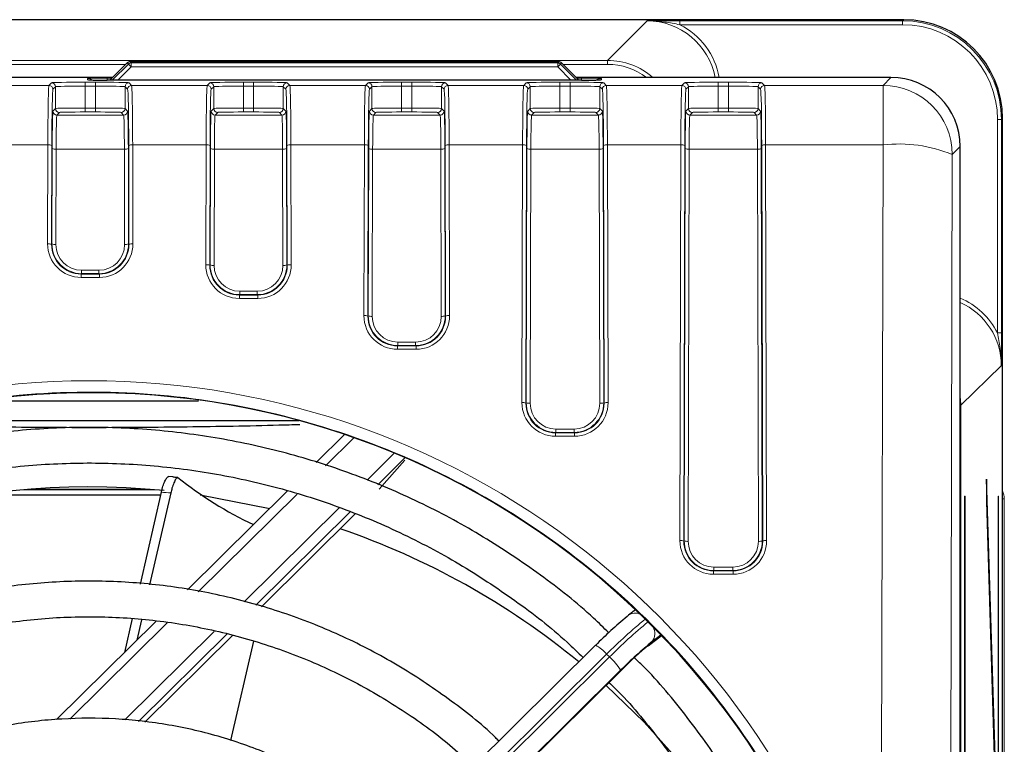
# Model space of a CAD drawing. Header units: millimetres. Extents: x 5 to 418, y 2 to 292.
# Tile 33 of 47: x 108 to 124, y 235 to 247. Entities that reach past the tile are written whole.
import ezdxf

# ---------------------------------------------------------------- set-up
doc = ezdxf.new("R2010")
doc.units = ezdxf.units.MM

msp = doc.modelspace()

# ---------------------------------------------------------------- linework, layer by layer
at = {"color": 7, "linetype": 'Continuous', "lineweight": 25}
for p, q in [((122.5277, 247.3177), (43.6809, 247.3177)), ((109.4439, 246.5899), (109.1527, 246.2989)), ((109.4439, 246.5899), (109.4439, 246.5899)), ((116.7164, 246.6072), (109.491, 246.6094)), ((117.0523, 246.2989), (116.7635, 246.5877)), ((116.7635, 246.5877), (116.7635, 246.5877)), ((109.199, 246.3452), (91.5876, 246.3452)), ((108.7993, 246.3028), (108.7966, 246.303)), ((117.1009, 246.2989), (109.1077, 246.2989)), ((122.314, 246.3452), (117.0061, 246.3452)), ((124.1941, 90.1383), (124.1941, 245.6513)), ((123.4805, 113.7644), (123.4805, 245.1787)), ((110.6459, 240.8904), (107.1427, 240.8904)), ((105.3058, 240.5603), (112.3361, 240.5603)), ((113.1045, 240.3259), (112.6267, 239.8527)), ((114.124, 239.9339), (113.6658, 239.4801)), ((113.6902, 239.4046), (114.1221, 239.8907)), ((110.2106, 239.6128), (110.1332, 239.6181)), ((123.9248, 239.5735), (123.921, 239.1982)), ((124.1001, 233.926), (123.9248, 239.5735)), ((106.9359, 239.3063), (110.0072, 239.3063)), ((109.8286, 239.4006), (107.78, 239.4006)), ((110.0175, 239.3513), (109.6613, 237.8055)), ((110.1776, 239.3401), (109.821, 237.793)), ((112.1428, 239.3736), (110.4604, 237.7076)), ((110.6726, 239.3063), (111.8472, 239.0808)), ((123.5554, 239.2856), (123.5633, 239.2856)), ((123.5554, 239.2856), (123.5554, 114.4189)), ((123.5633, 114.4189), (123.5633, 239.2856)), ((124.1198, 239.2856), (124.1277, 239.2856)), ((124.1198, 239.2856), (124.1198, 93.6522)), ((124.1277, 93.6522), (124.1277, 239.2856)), ((123.921, 239.1982), (124.0962, 233.5507)), ((113.2022, 239.021), (111.6132, 237.4475)), ((111.7039, 237.4214), (113.2846, 238.9866)), ((117.8902, 237.2786), (117.8674, 237.2565)), ((118.0086, 237.3726), (117.8902, 237.2786)), ((109.9237, 237.176), (108.2511, 235.5197)), ((109.527, 237.2231), (109.3956, 236.6531)), ((109.6853, 237.2043), (109.6064, 236.8618)), ((111.1211, 236.9602), (109.6335, 235.4871)), ((109.7386, 235.4751), (111.2165, 236.9387)), ((118.2217, 236.7636), (118.4446, 236.9405)), ((117.335, 236.7745), (110.3855, 229.8927)), ((111.5723, 236.8402), (111.1865, 235.1663)), ((118.2445, 236.7858), (118.2217, 236.7636)), ((110.808, 229.4578), (117.7769, 236.359)), ((117.7778, 236.3617), (117.7769, 236.359))]:
    msp.add_line(p, q, dxfattribs=at)
at = {"color": 7, "linetype": 'Continuous', "lineweight": 18}
for p, q in [((117.5365, 246.6306), (118.2033, 247.2974)), ((118.7565, 247.2997), (122.5092, 247.2997)), ((118.7565, 247.2997), (118.7565, 247.233)), ((122.5092, 247.233), (118.7565, 247.233)), ((122.5092, 247.2997), (122.5277, 247.3177)), ((122.5092, 247.233), (122.5092, 247.2997)), ((91.5876, 246.6306), (117.5365, 246.6306)), ((109.4179, 246.5639), (91.5876, 246.5639)), ((109.4439, 246.5899), (109.1527, 246.2989)), ((109.1922, 246.2989), (109.4636, 246.5702)), ((109.4636, 246.5702), (109.4439, 246.5899)), ((109.4636, 246.5702), (109.5107, 246.5231)), ((109.491, 246.6094), (109.5107, 246.5897)), ((109.5107, 246.5897), (116.6978, 246.5886)), ((109.5107, 246.5897), (109.5107, 246.5231)), ((116.6978, 246.5886), (116.6977, 246.522)), ((116.7449, 246.5691), (116.6977, 246.522)), ((116.6978, 246.5886), (116.7164, 246.6072)), ((116.7635, 246.5877), (116.7449, 246.5691)), ((116.7449, 246.5691), (117.0151, 246.2989)), ((117.0523, 246.2989), (116.7635, 246.5877)), ((117.5365, 246.5639), (116.7873, 246.5639)), ((117.5365, 246.6306), (117.5365, 246.5639)), ((109.5107, 246.5231), (109.2865, 246.2989)), ((116.6977, 246.522), (109.5107, 246.5231)), ((116.9209, 246.2989), (116.6977, 246.522)), ((108.1251, 246.2106), (108.1681, 246.2545)), ((108.7347, 246.2645), (108.9072, 246.2645)), ((108.7347, 246.2645), (108.7347, 246.1978)), ((108.7743, 246.3048), (108.7739, 246.3273)), ((108.8024, 246.3025), (108.7743, 246.3048)), ((108.9072, 246.2645), (108.9072, 246.1978)), ((109.1071, 246.3332), (109.187, 246.3332)), ((109.1071, 246.3332), (109.1071, 246.2989)), ((109.4738, 246.2545), (109.5169, 246.2106)), ((110.7917, 246.2106), (110.8348, 246.2545)), ((111.4014, 246.2645), (111.5739, 246.2645)), ((111.4014, 246.2645), (111.4014, 246.1978)), ((111.5739, 246.2645), (111.5739, 246.1978)), ((112.1404, 246.2545), (112.1835, 246.2106)), ((113.4584, 246.2106), (113.5015, 246.2545)), ((114.0681, 246.2645), (114.2405, 246.2645)), ((114.0681, 246.2645), (114.0681, 246.1978)), ((114.2405, 246.2645), (114.2405, 246.1978)), ((114.8071, 246.2545), (114.8502, 246.2106)), ((116.1251, 246.2106), (116.1681, 246.2545)), ((116.7347, 246.2645), (116.9072, 246.2645)), ((116.7347, 246.2645), (116.7347, 246.1978)), ((116.9072, 246.2645), (116.9072, 246.1978)), ((117.018, 246.3332), (117.1015, 246.3332)), ((117.1015, 246.3332), (117.1015, 246.2989)), ((117.4343, 246.3048), (117.4062, 246.3025)), ((117.4347, 246.3273), (117.4343, 246.3048)), ((117.4738, 246.2545), (117.5169, 246.2106)), ((118.7917, 246.2106), (118.8348, 246.2545)), ((119.4014, 246.2645), (119.5739, 246.2645)), ((119.4014, 246.2645), (119.4014, 246.1978)), ((119.5739, 246.2645), (119.5739, 246.1978)), ((120.1404, 246.2545), (120.1835, 246.2106)), ((122.1799, 246.2106), (122.314, 246.3452)), ((106.8502, 246.2106), (108.1251, 246.2106)), ((108.2348, 246.1879), (108.1917, 246.1439)), ((108.2348, 245.8212), (108.2348, 246.1879)), ((108.7347, 246.1978), (108.7347, 245.8288)), ((108.9072, 246.1978), (108.7347, 246.1978)), ((108.9072, 245.8288), (108.9072, 246.1978)), ((109.4502, 246.1439), (109.4071, 246.1879)), ((109.4071, 246.1879), (109.4071, 245.8212)), ((109.5169, 246.2106), (110.7917, 246.2106)), ((110.9015, 246.1879), (110.8584, 246.1439)), ((110.9015, 245.8212), (110.9015, 246.1879)), ((111.4014, 246.1978), (111.4014, 245.8288)), ((111.5739, 246.1978), (111.4014, 246.1978)), ((111.5739, 245.8288), (111.5739, 246.1978)), ((112.1169, 246.1439), (112.0738, 246.1879)), ((112.0738, 246.1879), (112.0738, 245.8212)), ((112.1835, 246.2106), (113.4584, 246.2106)), ((113.5681, 246.1879), (113.525, 246.1439)), ((113.5681, 245.8212), (113.5681, 246.1879)), ((114.0681, 246.1978), (114.0681, 245.8288)), ((114.2405, 246.1978), (114.0681, 246.1978)), ((114.2405, 245.8288), (114.2405, 246.1978)), ((114.7835, 246.1439), (114.7404, 246.1879)), ((114.7404, 246.1879), (114.7404, 245.8212)), ((114.8502, 246.2106), (116.1251, 246.2106)), ((116.2348, 246.1879), (116.1917, 246.1439)), ((116.2348, 245.8212), (116.2348, 246.1879)), ((116.7347, 246.1978), (116.7347, 245.8288)), ((116.9072, 246.1978), (116.7347, 246.1978)), ((116.9072, 245.8288), (116.9072, 246.1978)), ((117.4502, 246.1439), (117.4071, 246.1879)), ((117.4071, 246.1879), (117.4071, 245.8212)), ((117.5169, 246.2106), (118.7917, 246.2106)), ((118.9015, 246.1879), (118.8584, 246.1439)), ((118.9015, 245.8212), (118.9015, 246.1879)), ((119.4014, 246.1978), (119.4014, 245.8288)), ((119.5739, 246.1978), (119.4014, 246.1978)), ((119.5739, 245.8288), (119.5739, 246.1978)), ((120.1169, 246.1439), (120.0738, 246.1879)), ((120.0738, 246.1879), (120.0738, 245.8212)), ((120.1835, 246.2106), (122.1799, 246.2106)), ((122.1799, 246.2106), (122.1799, 245.2065)), ((108.1919, 245.7775), (108.2348, 245.8212)), ((108.3015, 245.7546), (108.2585, 245.7108)), ((108.7347, 245.8288), (108.7347, 245.7622)), ((108.7347, 245.8288), (108.9072, 245.8288)), ((108.9072, 245.7622), (108.7347, 245.7622)), ((108.9072, 245.8288), (108.9072, 245.7622)), ((109.3834, 245.7108), (109.3405, 245.7546)), ((109.4071, 245.8212), (109.4501, 245.7775)), ((110.8585, 245.7775), (110.9015, 245.8212)), ((110.9681, 245.7546), (110.9252, 245.7108)), ((111.4014, 245.8288), (111.4014, 245.7622)), ((111.4014, 245.8288), (111.5739, 245.8288)), ((111.5739, 245.7622), (111.4014, 245.7622)), ((111.5739, 245.8288), (111.5739, 245.7622)), ((112.0501, 245.7108), (112.0071, 245.7546)), ((112.0738, 245.8212), (112.1167, 245.7775)), ((113.5252, 245.7775), (113.5681, 245.8212)), ((113.6348, 245.7546), (113.5919, 245.7108)), ((114.0681, 245.8288), (114.0681, 245.7622)), ((114.0681, 245.8288), (114.2405, 245.8288)), ((114.2405, 245.7622), (114.0681, 245.7622)), ((114.2405, 245.8288), (114.2405, 245.7622)), ((114.7167, 245.7108), (114.6738, 245.7546)), ((114.7404, 245.8212), (114.7834, 245.7775)), ((116.1919, 245.7775), (116.2348, 245.8212)), ((116.3015, 245.7546), (116.2585, 245.7108)), ((116.7347, 245.8288), (116.7347, 245.7622)), ((116.7347, 245.8288), (116.9072, 245.8288)), ((116.9072, 245.7622), (116.7347, 245.7622)), ((116.9072, 245.8288), (116.9072, 245.7622)), ((117.3834, 245.7108), (117.3405, 245.7546)), ((117.4071, 245.8212), (117.4501, 245.7775)), ((118.8585, 245.7775), (118.9015, 245.8212)), ((118.9681, 245.7546), (118.9252, 245.7108)), ((119.4014, 245.8288), (119.4014, 245.7622)), ((119.4014, 245.8288), (119.5739, 245.8288)), ((119.5739, 245.7622), (119.4014, 245.7622)), ((119.5739, 245.8288), (119.5739, 245.7622)), ((120.0501, 245.7108), (120.0071, 245.7546)), ((120.0738, 245.8212), (120.1167, 245.7775)), ((108.2585, 245.7108), (109.3834, 245.7108)), ((110.9252, 245.7108), (112.0501, 245.7108)), ((113.5919, 245.7108), (114.7167, 245.7108)), ((116.2585, 245.7108), (117.3834, 245.7108)), ((118.9252, 245.7108), (120.0501, 245.7108)), ((124.1089, 242.0377), (124.1089, 245.6333)), ((124.1089, 245.6333), (124.1756, 245.6333)), ((124.1941, 245.6513), (124.1756, 245.6333)), ((124.1756, 245.6333), (124.1756, 242.0377)), ((108.1064, 245.2065), (106.8689, 245.2065)), ((108.1023, 243.5405), (108.1064, 245.2065)), ((108.173, 245.1972), (108.169, 243.5312)), ((108.1755, 243.5377), (108.1794, 245.1463)), ((108.2461, 245.137), (108.2421, 243.5285)), ((109.3958, 245.137), (108.2461, 245.137)), ((109.3998, 243.5285), (109.3958, 245.137)), ((109.4625, 245.1463), (109.4664, 243.5377)), ((109.473, 243.5312), (109.4689, 245.1972)), ((109.5355, 245.2065), (109.5396, 243.5405)), ((110.773, 245.2065), (109.5355, 245.2065)), ((110.7681, 243.1874), (110.773, 245.2065)), ((110.8397, 245.1972), (110.8348, 243.1782)), ((110.8413, 243.1847), (110.8461, 245.1463)), ((110.9127, 245.137), (110.9079, 243.1754)), ((112.0625, 245.137), (110.9127, 245.137)), ((112.0673, 243.1754), (112.0625, 245.137)), ((112.1292, 245.1463), (112.134, 243.1847)), ((112.1405, 243.1782), (112.1355, 245.1972)), ((112.2022, 245.2065), (112.2072, 243.1874)), ((113.4397, 245.2065), (112.2022, 245.2065)), ((113.4327, 242.3294), (113.4397, 245.2065)), ((113.5064, 245.1972), (113.4993, 242.3201)), ((113.5058, 242.3266), (113.5128, 245.1463)), ((113.5794, 245.137), (113.5725, 242.3173)), ((114.7292, 245.137), (113.5794, 245.137)), ((114.7361, 242.3173), (114.7292, 245.137)), ((114.7958, 245.1463), (114.8027, 242.3266)), ((114.8093, 242.3201), (114.8022, 245.1972)), ((114.8689, 245.2065), (114.8759, 242.3294)), ((116.1064, 245.2065), (114.8689, 245.2065)), ((116.0957, 240.8642), (116.1064, 245.2065)), ((116.173, 245.1972), (116.1624, 240.8549)), ((116.1689, 240.8615), (116.1794, 245.1463)), ((116.2461, 245.137), (116.2356, 240.8522)), ((117.3958, 245.137), (116.2461, 245.137)), ((117.4064, 240.8522), (117.3958, 245.137)), ((117.4625, 245.1463), (117.473, 240.8615)), ((117.4795, 240.8549), (117.4689, 245.1972)), ((117.5355, 245.2065), (117.5462, 240.8642)), ((118.773, 245.2065), (117.5355, 245.2065)), ((118.7567, 238.5374), (118.773, 245.2065)), ((118.8397, 245.1972), (118.8233, 238.5281)), ((118.8299, 238.5346), (118.8461, 245.1463)), ((118.9127, 245.137), (118.8965, 238.5253)), ((120.0625, 245.137), (118.9127, 245.137)), ((120.0787, 238.5253), (120.0625, 245.137)), ((120.1292, 245.1463), (120.1454, 238.5346)), ((120.1519, 238.5281), (120.1355, 245.1972)), ((120.2022, 245.2065), (120.2186, 238.5374)), ((122.1799, 245.2065), (120.2022, 245.2065)), ((122.1423, 230.1388), (122.1799, 245.2065)), ((123.4805, 245.1787), (123.3464, 245.0441)), ((123.3464, 245.0441), (123.3088, 229.9764)), ((108.169, 243.5312), (108.1755, 243.5377)), ((109.4664, 243.5377), (109.473, 243.5312)), ((108.6743, 243.0941), (108.6743, 243.0368)), ((108.6743, 243.0941), (108.9676, 243.0941)), ((108.9676, 243.0941), (108.9676, 243.0368)), ((110.8348, 243.1782), (110.8413, 243.1847)), ((112.134, 243.1847), (112.1405, 243.1782)), ((108.6743, 243.0368), (108.6675, 243.0299)), ((108.6675, 243.0299), (108.6675, 242.9725)), ((108.6675, 243.0299), (108.9744, 243.0299)), ((108.9744, 242.9725), (108.6675, 242.9725)), ((108.9676, 243.0368), (108.6743, 243.0368)), ((108.9744, 243.0299), (108.9676, 243.0368)), ((108.9744, 243.0299), (108.9744, 242.9725)), ((111.3401, 242.7411), (111.6351, 242.7411)), ((111.3401, 242.7411), (111.3401, 242.6837)), ((111.6351, 242.7411), (111.6351, 242.6837)), ((111.3401, 242.6837), (111.3333, 242.6768)), ((111.3333, 242.6768), (111.642, 242.6768)), ((111.3333, 242.6768), (111.3333, 242.6195)), ((111.642, 242.6195), (111.3333, 242.6195)), ((111.6351, 242.6837), (111.3401, 242.6837)), ((111.642, 242.6768), (111.6351, 242.6837)), ((111.642, 242.6768), (111.642, 242.6195)), ((113.4993, 242.3201), (113.5058, 242.3266)), ((114.8027, 242.3266), (114.8093, 242.3201)), ((124.1089, 242.0377), (124.1756, 242.0377)), ((114.0047, 241.8256), (113.9978, 241.8188)), ((113.9978, 241.8188), (114.3107, 241.8188)), ((113.9978, 241.8188), (113.9978, 241.7614)), ((114.3107, 241.7614), (113.9978, 241.7614)), ((114.0047, 241.883), (114.3039, 241.883)), ((114.0047, 241.883), (114.0047, 241.8256)), ((114.3039, 241.8256), (114.0047, 241.8256)), ((114.3039, 241.883), (114.3039, 241.8256)), ((114.3107, 241.8188), (114.3039, 241.8256)), ((114.3107, 241.8188), (114.3107, 241.7614)), ((124.1733, 241.4846), (123.4888, 240.8178)), ((116.1624, 240.8549), (116.1689, 240.8615)), ((117.473, 240.8615), (117.4795, 240.8549)), ((123.4805, 240.8178), (123.4888, 240.8178)), ((123.4888, 240.8178), (123.4888, 114.0565)), ((116.6678, 240.4178), (116.6678, 240.3605)), ((116.6678, 240.4178), (116.9742, 240.4178)), ((116.9742, 240.4178), (116.9742, 240.3605)), ((113.2628, 240.2712), (112.7869, 239.8)), ((116.6678, 240.3605), (116.6609, 240.3536)), ((116.6609, 240.3536), (116.6609, 240.2962)), ((116.6609, 240.3536), (116.981, 240.3536)), ((116.981, 240.2962), (116.6609, 240.2962)), ((116.9742, 240.3605), (116.6678, 240.3605)), ((116.981, 240.3536), (116.9742, 240.3605)), ((116.981, 240.3536), (116.981, 240.2962)), ((113.4854, 239.5581), (113.9425, 240.0107)), ((106.9404, 239.307), (110.0073, 239.307)), ((109.9494, 239.3905), (107.6592, 239.3905)), ((112.3051, 239.3229), (110.6409, 237.6749)), ((111.4124, 237.5053), (113.0198, 239.0971)), ((124.2236, 239.2406), (124.1941, 239.2406)), ((124.2236, 239.2406), (124.2236, 114.0639)), ((118.8233, 238.5281), (118.8299, 238.5346)), ((120.1454, 238.5346), (120.1519, 238.5281)), ((119.3287, 238.0336), (119.3219, 238.0268)), ((119.3219, 238.0268), (119.3219, 237.9694)), ((119.3219, 238.0268), (119.6534, 238.0268)), ((119.6534, 237.9694), (119.3219, 237.9694)), ((119.3287, 238.091), (119.3287, 238.0336)), ((119.3287, 238.091), (119.6465, 238.091)), ((119.6465, 238.0336), (119.3287, 238.0336)), ((119.6465, 238.091), (119.6465, 238.0336)), ((119.6534, 238.0268), (119.6465, 238.0336)), ((119.6534, 238.0268), (119.6534, 237.9694)), ((110.1143, 237.1534), (108.4752, 235.5302)), ((109.4012, 235.5136), (110.9102, 237.0079)), ((118.2445, 236.7858), (118.4424, 236.9428)), ((118.4352, 236.9502), (118.2917, 236.8363)), ((117.5226, 236.6222), (110.5732, 229.7404)), ((117.5698, 236.5755), (117.5226, 236.6222)), ((110.6203, 229.6937), (117.5698, 236.5755)), ((110.8089, 229.4606), (117.7778, 236.3617)), ((117.7583, 236.3517), (110.8089, 229.4699))]:
    msp.add_line(p, q, dxfattribs=at)
at = {"color": 7, "linetype": 'Continuous', "lineweight": 25, "flags": 128}
msp.add_lwpolyline([(117.5124, 236.097), (118.1525, 235.4767), (118.6798, 234.8944)], dxfattribs=at)
at = {"color": 7, "linetype": 'Continuous', "lineweight": 25}
for centre, radius, start, end in [((109.491, 246.5428), 0.0667, 89.98255, 134.98254), ((116.7164, 246.5406), 0.0667, 45, 89.98255), ((114.3902, 244.7392), 6.5689, 231.42424, 244.57613), ((108.8008, 226.4385), 13.0029, 84.41906, 129.34617), ((108.8335, 226.4857), 12.95, 50.60936, 71.0833), ((122.3449, 231.7936), 7.0633, 129.33861, 135.18689), ((122.7691, 231.3734), 7.0633, 129.33861, 135.18689), ((122.1623, 232.0058), 6.1804, 129.33861, 135.18689)]:
    msp.add_arc(centre, radius, start, end, dxfattribs=at)
at = {"color": 7, "linetype": 'Continuous', "lineweight": 18}
for centre, radius, start, end in [((109.491, 246.5428), 0.0667, 90.01083, 134.99278), ((109.5108, 246.523), 0.0667, 90.01083, 134.99278), ((116.6977, 246.5219), 0.0667, 45.00721, 89.97172), ((116.7163, 246.5406), 0.0667, 45.00721, 89.97172), ((108.1681, 246.1879), 0.0667, 0.02102, 89.97933), ((108.7739, 246.1606), 0.1667, 57.25321, 90.00066), ((109.4738, 246.1879), 0.0667, 90.02067, 179.97898), ((110.8348, 246.1879), 0.0667, 0.02102, 89.97933), ((112.1405, 246.1879), 0.0667, 90.02067, 179.97898), ((113.5015, 246.1879), 0.0667, 0.02102, 89.97933), ((114.8071, 246.1879), 0.0667, 90.02067, 179.97898), ((116.1681, 246.1879), 0.0667, 0.02102, 89.97933), ((117.4347, 246.1606), 0.1667, 89.99934, 122.74679), ((117.4738, 246.1879), 0.0667, 90.02067, 179.97898), ((118.8348, 246.1879), 0.0667, 0.02102, 89.97933), ((120.1405, 246.1879), 0.0667, 90.02067, 179.97898), ((108.125, 246.1439), 0.0667, 0.02102, 89.97933), ((109.5169, 246.1439), 0.0667, 90.02067, 179.97898), ((110.7917, 246.1439), 0.0667, 0.02102, 89.97933), ((112.1836, 246.1439), 0.0667, 90.02067, 179.97898), ((113.4584, 246.1439), 0.0667, 0.02102, 89.97933), ((114.8502, 246.1439), 0.0667, 90.02067, 179.97898), ((116.125, 246.1439), 0.0667, 0.02102, 89.97933), ((117.5169, 246.1439), 0.0667, 90.02067, 179.97898), ((118.7917, 246.1439), 0.0667, 0.02102, 89.97933), ((120.1836, 246.1439), 0.0667, 90.02067, 179.97898), ((122.1795, 245.0437), 1.1669, 0.02122, 89.97884), ((108.2585, 245.7775), 0.0667, 180.02102, 269.97933), ((108.3015, 245.8213), 0.0667, 180.02102, 269.97933), ((109.3404, 245.8213), 0.0667, 270.02067, 359.97898), ((109.3834, 245.7775), 0.0667, 270.02067, 359.97898), ((110.9252, 245.7775), 0.0667, 180.02102, 269.97933), ((110.9681, 245.8213), 0.0667, 180.02102, 269.97933), ((112.0071, 245.8213), 0.0667, 270.02067, 359.97898), ((112.05, 245.7775), 0.0667, 270.02067, 359.97898), ((113.5919, 245.7775), 0.0667, 180.02102, 269.97933), ((113.6348, 245.8213), 0.0667, 180.02102, 269.97933), ((114.6738, 245.8213), 0.0667, 270.02067, 359.97898), ((114.7167, 245.7775), 0.0667, 270.02067, 359.97898), ((116.2585, 245.7775), 0.0667, 180.02102, 269.97933), ((116.3015, 245.8213), 0.0667, 180.02102, 269.97933), ((117.3404, 245.8213), 0.0667, 270.02067, 359.97898), ((117.3834, 245.7775), 0.0667, 270.02067, 359.97898), ((118.9252, 245.7775), 0.0667, 180.02102, 269.97933), ((118.9681, 245.8213), 0.0667, 180.02102, 269.97933), ((120.0071, 245.8213), 0.0667, 270.02067, 359.97898), ((120.05, 245.7775), 0.0667, 270.02067, 359.97898), ((108.122, 245.0748), 0.1326, 67.37616, 96.77518), ((108.2304, 245.2687), 0.1326, 247.37616, 276.77518), ((109.4115, 245.2687), 0.1326, 263.22482, 292.62384), ((109.5199, 245.0748), 0.1326, 83.22482, 112.62384), ((110.7887, 245.0748), 0.1326, 67.37616, 96.77518), ((110.8971, 245.2687), 0.1326, 247.37616, 276.77518), ((112.0782, 245.2687), 0.1326, 263.22482, 292.62384), ((112.1866, 245.0748), 0.1326, 83.22482, 112.62384), ((113.4554, 245.0748), 0.1326, 67.37616, 96.77518), ((113.5638, 245.2687), 0.1326, 247.37616, 276.77518), ((114.7448, 245.2687), 0.1326, 263.22482, 292.62384), ((114.8532, 245.0748), 0.1326, 83.22482, 112.62384), ((116.122, 245.0748), 0.1326, 67.37616, 96.77518), ((116.2304, 245.2687), 0.1326, 247.37616, 276.77518), ((117.4115, 245.2687), 0.1326, 263.22482, 292.62384), ((117.5199, 245.0748), 0.1326, 83.22482, 112.62384), ((118.7887, 245.0748), 0.1326, 67.37616, 96.77518), ((118.8971, 245.2687), 0.1326, 247.37616, 276.77518), ((120.0782, 245.2687), 0.1326, 263.22482, 292.62384), ((120.1866, 245.0748), 0.1326, 83.22482, 112.62384), ((122.4535, 242.9006), 2.3221, 67.38527, 96.76599), ((108.1179, 243.4088), 0.1326, 67.37616, 96.77518), ((108.2265, 243.6602), 0.1326, 247.37616, 276.77518), ((109.4154, 243.6602), 0.1326, 263.22482, 292.62384), ((109.524, 243.4088), 0.1326, 83.22482, 112.62384), ((110.7837, 243.0558), 0.1326, 67.37616, 96.77518), ((110.8923, 243.3071), 0.1326, 247.37616, 276.77518), ((112.083, 243.3071), 0.1326, 263.22482, 292.62384), ((112.1915, 243.0558), 0.1326, 83.22482, 112.62384), ((113.4483, 242.1977), 0.1326, 67.37616, 96.77518), ((113.5568, 242.449), 0.1326, 247.37616, 276.77518), ((114.7517, 242.449), 0.1326, 263.22482, 292.62384), ((114.8603, 242.1977), 0.1326, 83.22482, 112.62384), ((116.1114, 240.7325), 0.1326, 67.37616, 96.77518), ((116.2199, 240.9839), 0.1326, 247.37616, 276.77518), ((117.422, 240.9839), 0.1326, 263.22482, 292.62384), ((117.5305, 240.7325), 0.1326, 83.22482, 112.62384), ((118.7723, 238.4057), 0.1326, 67.37616, 96.77518), ((118.8809, 238.657), 0.1326, 247.37616, 276.77518), ((120.0944, 238.657), 0.1326, 263.22482, 292.62384), ((120.2029, 238.4057), 0.1326, 83.22482, 112.62384), ((118.0039, 237.1195), 0.1956, 64.06447, 125.55108), ((123.8859, 230.2944), 8.974, 129.54273, 135.16044), ((123.9321, 230.2487), 8.9726, 129.54077, 135.16069), ((118.1011, 236.9709), 0.2333, 324.77008, 28.40442), ((117.0775, 236.2657), 0.5703, 38.68754, 63.15667), ((116.9411, 235.8546), 0.9565, 31.31036, 48.91102)]:
    msp.add_arc(centre, radius, start, end, dxfattribs=at)
for centre, major_axis, ratio, start_param, end_param in [((118.203, 246.1305), (0.8252, 0.8252), 0.9996607, 5.6825994, 7.0684312), ((118.203, 246.1305), (0.8724, 0.8724), 0.9996955, 5.6725146, 6.6033355), ((122.5087, 245.6328), (1.1941, 1.1634), 0.9997123, 5.5109927, 7.0814764), ((122.5087, 245.6328), (-1.1464, -1.1169), 0.9996873, 2.3694001, 3.9398838), ((117.5362, 245.4638), (0.8252, 0.8252), 0.9997302, 0.0707111, 0.7852459), ((117.5362, 245.4638), (0.7781, 0.7781), 0.9996955, 0.1436703, 0.7852459), ((108.7347, 246.2544), (0.5667, 0), 0.0178042, 1.5707963, 3.1241394), ((109.1073, 246.3273), (0.3334, 0), 0.0178098, 2.1144851, 3.1419037), ((109.1077, 246.3048), (0.3334, 0), 0.0177987, 3.1419033, 3.4352592), ((108.9072, 246.2544), (0.5667, 0), 0.0178042, 0.0174533, 1.5707963), ((111.4014, 246.2544), (0.5667, 0), 0.0178042, 1.5707963, 3.1241394), ((111.5739, 246.2544), (0.5667, 0), 0.0178042, 0.0174533, 1.5707963), ((114.0681, 246.2544), (0.5667, 0), 0.0178042, 1.5707963, 3.1241394), ((114.2405, 246.2544), (0.5667, 0), 0.0178042, 0.0174533, 1.5707963), ((116.7347, 246.2544), (0.5667, 0), 0.0178042, 1.5707963, 3.1241394), ((116.9072, 246.2544), (0.5667, 0), 0.0178042, 0.0174533, 1.5707963), ((117.1009, 246.3048), (0.3334, 0), 0.0177987, 6.0026009, 6.2828746), ((119.4014, 246.2544), (0.5667, 0), 0.0178042, 1.5707963, 3.1241394), ((119.5739, 246.2544), (0.5667, 0), 0.0178042, 0.0174533, 1.5707963), ((108.1254, 245.0441), (0, 1.1667), 0.0164576, 0.0178024, 1.43117), ((108.1921, 245.0441), (0, 1.1), 0.0174551, 0.0178024, 1.43117), ((108.7347, 246.1877), (0.5, 0), 0.0201781, 1.5707963, 3.1241394), ((108.9072, 246.1877), (0.5, 0), 0.0201781, 0.0174533, 1.5707963), ((109.4499, 245.0441), (0, 1.1), 0.0174551, 4.8520153, 6.2653829), ((109.5165, 245.0441), (0, 1.1667), 0.0164576, 4.8520153, 6.2653829), ((110.7921, 245.0441), (0, 1.1667), 0.0164576, 0.0178024, 1.43117), ((110.8587, 245.0441), (0, 1.1), 0.0174551, 0.0178024, 1.43117), ((111.4014, 246.1877), (0.5, 0), 0.0201781, 1.5707963, 3.1241394), ((111.5739, 246.1877), (0.5, 0), 0.0201781, 0.0174533, 1.5707963), ((112.1165, 245.0441), (0, 1.1), 0.0174551, 4.8520153, 6.2653829), ((112.1832, 245.0441), (0, 1.1667), 0.0164576, 4.8520153, 6.2653829), ((113.4587, 245.0441), (0, 1.1667), 0.0164576, 0.0178024, 1.43117), ((113.5254, 245.0441), (0, 1.1), 0.0174551, 0.0178024, 1.43117), ((114.0681, 246.1877), (0.5, 0), 0.0201781, 1.5707963, 3.1241394), ((114.2405, 246.1877), (0.5, 0), 0.0201781, 0.0174533, 1.5707963), ((114.7832, 245.0441), (0, 1.1), 0.0174551, 4.8520153, 6.2653829), ((114.8499, 245.0441), (0, 1.1667), 0.0164576, 4.8520153, 6.2653829), ((116.1254, 245.0441), (0, 1.1667), 0.0164576, 0.0178024, 1.43117), ((116.1921, 245.0441), (0, 1.1), 0.0174551, 0.0178024, 1.43117), ((116.7347, 246.1877), (0.5, 0), 0.0201781, 1.5707963, 3.1241394), ((116.9072, 246.1877), (0.5, 0), 0.0201781, 0.0174533, 1.5707963), ((117.4499, 245.0441), (0, 1.1), 0.0174551, 4.8520153, 6.2653829), ((117.5165, 245.0441), (0, 1.1667), 0.0164576, 4.8520153, 6.2653829), ((118.7921, 245.0441), (0, 1.1667), 0.0164576, 0.0178024, 1.43117), ((118.8587, 245.0441), (0, 1.1), 0.0174551, 0.0178024, 1.43117), ((119.4014, 246.1877), (0.5, 0), 0.0201781, 1.5707963, 3.1241394), ((119.5739, 246.1877), (0.5, 0), 0.0201781, 0.0174533, 1.5707963), ((120.1165, 245.0441), (0, 1.1), 0.0174551, 4.8520153, 6.2653829), ((120.1832, 245.0441), (0, 1.1667), 0.0164576, 4.8520153, 6.2653829), ((108.1921, 245.0442), (0, 0.7333), 0.0174551, 0.0178024, 1.43117), ((108.7347, 245.8211), (0.5, 0), 0.0154303, 1.5707963, 3.1241394), ((108.7347, 245.7545), (0.4333, 0), 0.0178042, 1.5707963, 3.1241394), ((108.9072, 245.8211), (0.5, 0), 0.0154303, 0.0174533, 1.5707963), ((108.9072, 245.7545), (0.4333, 0), 0.0178042, 0.0174533, 1.5707963), ((109.4498, 245.0442), (0, 0.7333), 0.0174551, 4.8520153, 6.2653829), ((110.8588, 245.0442), (0, 0.7333), 0.0174551, 0.0178024, 1.43117), ((111.4014, 245.8211), (0.5, 0), 0.0154303, 1.5707963, 3.1241394), ((111.4014, 245.7545), (0.4333, 0), 0.0178042, 1.5707963, 3.1241394), ((111.5739, 245.8211), (0.5, 0), 0.0154303, 0.0174533, 1.5707963), ((111.5739, 245.7545), (0.4333, 0), 0.0178042, 0.0174533, 1.5707963), ((112.1165, 245.0442), (0, 0.7333), 0.0174551, 4.8520153, 6.2653829), ((113.5254, 245.0442), (0, 0.7333), 0.0174551, 0.0178024, 1.43117), ((114.0681, 245.8211), (0.5, 0), 0.0154303, 1.5707963, 3.1241394), ((114.0681, 245.7545), (0.4333, 0), 0.0178042, 1.5707963, 3.1241394), ((114.2405, 245.8211), (0.5, 0), 0.0154303, 0.0174533, 1.5707963), ((114.2405, 245.7545), (0.4333, 0), 0.0178042, 0.0174533, 1.5707963), ((114.7832, 245.0442), (0, 0.7333), 0.0174551, 4.8520153, 6.2653829), ((116.1921, 245.0442), (0, 0.7333), 0.0174551, 0.0178024, 1.43117), ((116.7347, 245.8211), (0.5, 0), 0.0154303, 1.5707963, 3.1241394), ((116.7347, 245.7545), (0.4333, 0), 0.0178042, 1.5707963, 3.1241394), ((116.9072, 245.8211), (0.5, 0), 0.0154303, 0.0174533, 1.5707963), ((116.9072, 245.7545), (0.4333, 0), 0.0178042, 0.0174533, 1.5707963), ((117.4498, 245.0442), (0, 0.7333), 0.0174551, 4.8520153, 6.2653829), ((118.8588, 245.0442), (0, 0.7333), 0.0174551, 0.0178024, 1.43117), ((119.4014, 245.8211), (0.5, 0), 0.0154303, 1.5707963, 3.1241394), ((119.4014, 245.7545), (0.4333, 0), 0.0178042, 1.5707963, 3.1241394), ((119.5739, 245.8211), (0.5, 0), 0.0154303, 0.0174533, 1.5707963), ((119.5739, 245.7545), (0.4333, 0), 0.0178042, 0.0174533, 1.5707963), ((120.1165, 245.0442), (0, 0.7333), 0.0174551, 4.8520153, 6.2653829), ((108.2588, 245.0442), (0, 0.6667), 0.0192006, 0.0178024, 1.43117), ((109.3832, 245.0442), (0, 0.6667), 0.0192006, 4.8520153, 6.2653829), ((110.9254, 245.0442), (0, 0.6667), 0.0192006, 0.0178024, 1.43117), ((112.0498, 245.0442), (0, 0.6667), 0.0192006, 4.8520153, 6.2653829), ((113.5921, 245.0442), (0, 0.6667), 0.0192006, 0.0178024, 1.43117), ((114.7165, 245.0442), (0, 0.6667), 0.0192006, 4.8520153, 6.2653829), ((116.2588, 245.0442), (0, 0.6667), 0.0192006, 0.0178024, 1.43117), ((117.3832, 245.0442), (0, 0.6667), 0.0192006, 4.8520153, 6.2653829), ((118.9254, 245.0442), (0, 0.6667), 0.0192006, 0.0178024, 1.43117), ((120.0498, 245.0442), (0, 0.6667), 0.0192006, 4.8520153, 6.2653829), ((108.669, 243.5407), (0.2331, 0.5185), 0.9963119, 1.9922307, 3.5627224), ((108.669, 243.5314), (0.2073, 0.457), 0.9957918, 1.9953437, 3.5658354), ((108.6755, 243.5379), (0.2036, 0.4582), 0.9968323, 1.9880644, 3.5585561), ((108.6755, 243.5286), (0.1783, 0.3965), 0.9963119, 1.9922307, 3.5627224), ((108.9664, 243.5379), (-0.2036, 0.4582), 0.9968323, 2.7246292, 4.2951209), ((108.9664, 243.5286), (-0.1783, 0.3965), 0.9963119, 2.7204629, 4.2909546), ((108.9729, 243.5407), (-0.2331, 0.5185), 0.9963119, 2.7204629, 4.2909546), ((108.9729, 243.5314), (-0.2073, 0.457), 0.9957918, 2.7173499, 4.2878416), ((111.3349, 243.1876), (0.2331, 0.5185), 0.9963119, 1.9922307, 3.5627224), ((111.3349, 243.1783), (0.2073, 0.457), 0.9957918, 1.9953437, 3.5658354), ((111.3413, 243.1848), (0.2036, 0.4582), 0.9968323, 1.9880644, 3.5585561), ((111.3413, 243.1755), (0.1783, 0.3965), 0.9963119, 1.9922307, 3.5627224), ((111.6339, 243.1848), (-0.2036, 0.4582), 0.9968323, 2.7246292, 4.2951209), ((111.6339, 243.1755), (-0.1783, 0.3965), 0.9963119, 2.7204629, 4.2909546), ((111.6404, 243.1876), (-0.2331, 0.5185), 0.9963119, 2.7204629, 4.2909546), ((111.6404, 243.1783), (-0.2073, 0.457), 0.9957918, 2.7173499, 4.2878416), ((123.0064, 241.4842), (0.8837, 0.8609), 0.9996873, 5.9759772, 6.6872702), ((123.0064, 241.4842), (0.8359, 0.8144), 0.9996516, 5.5109927, 6.6633837), ((113.9994, 242.3295), (0.2331, 0.5185), 0.9963119, 1.9922307, 3.5627224), ((113.9994, 242.3203), (0.2073, 0.457), 0.9957918, 1.9953437, 3.5658354), ((114.0059, 242.3267), (0.2036, 0.4582), 0.9968323, 1.9880644, 3.5585561), ((114.0059, 242.3175), (0.1783, 0.3965), 0.9963119, 1.9922307, 3.5627224), ((114.3027, 242.3267), (-0.2036, 0.4582), 0.9968323, 2.7246292, 4.2951209), ((114.3027, 242.3175), (-0.1783, 0.3965), 0.9963119, 2.7204629, 4.2909546), ((114.3092, 242.3295), (-0.2331, 0.5185), 0.9963119, 2.7204629, 4.2909546), ((114.3092, 242.3203), (-0.2073, 0.457), 0.9957918, 2.7173499, 4.2878416), ((108.821, 227.6871), (0, 13.5452), 0.9999969, 4.8943935, 7.6311291), ((122.322, 240.8175), (0.8359, 0.8143), 0.999723, 5.5109927, 5.6302546), ((116.6625, 240.8644), (0.2331, 0.5185), 0.9963119, 1.9922307, 3.5627224), ((116.6625, 240.8551), (0.2073, 0.457), 0.9957918, 1.9953437, 3.5658354), ((116.669, 240.8616), (0.2036, 0.4582), 0.9968323, 1.9880644, 3.5585561), ((116.669, 240.8523), (0.1783, 0.3965), 0.9963119, 1.9922307, 3.5627224), ((116.973, 240.8616), (-0.2036, 0.4582), 0.9968323, 2.7246292, 4.2951209), ((116.973, 240.8523), (-0.1783, 0.3965), 0.9963119, 2.7204629, 4.2909546), ((116.9794, 240.8644), (-0.2331, 0.5185), 0.9963119, 2.7204629, 4.2909546), ((116.9794, 240.8551), (-0.2073, 0.457), 0.9957918, 2.7173499, 4.2878416), ((108.7087, 227.3514), (10.3872, 6.8022), 0.9546478, 0.8918869, 0.9050361), ((123.8898, 239.2391), (-0.1722, -0.2874), 0.9948398, 2.1127811, 2.5362009), ((119.3234, 238.5375), (0.2331, 0.5185), 0.9963119, 1.9922307, 3.5627224), ((119.3234, 238.5282), (0.2073, 0.457), 0.9957918, 1.9953437, 3.5658354), ((119.3299, 238.5347), (0.2036, 0.4582), 0.9968323, 1.9880644, 3.5585561), ((119.3299, 238.5254), (0.1783, 0.3965), 0.9963119, 1.9922307, 3.5627224), ((119.6453, 238.5347), (-0.2036, 0.4582), 0.9968323, 2.7246292, 4.2951209), ((119.6453, 238.5254), (-0.1783, 0.3965), 0.9963119, 2.7204629, 4.2909546), ((119.6518, 238.5375), (-0.2331, 0.5185), 0.9963119, 2.7204629, 4.2909546), ((119.6518, 238.5282), (-0.2073, 0.457), 0.9957918, 2.7173499, 4.2878416)]:
    msp.add_ellipse(centre, major_axis=major_axis, ratio=ratio, start_param=start_param, end_param=end_param, dxfattribs=at)
at = {"color": 7, "linetype": 'Continuous', "lineweight": 25}
for centre, major_axis, ratio, start_param, end_param in [((122.5272, 245.6508), (1.1941, 1.1634), 0.9997123, 5.5109927, 7.0814764), ((109.1077, 246.3048), (0.3334, 0), 0.0177987, 3.4352592, 4.7123951), ((109.1073, 246.3273), (0.3334, 0), 0.0178098, 1.571412, 2.1144851), ((117.1009, 246.3048), (0.3334, 0), 0.0177987, 4.7123829, 6.0026009), ((117.1013, 246.3273), (0.3334, 0), 0.0178098, 6.2828742, 7.853366), ((122.3137, 245.1783), (0.8237, 0.8266), 0.9997203, 5.4961923, 7.0666728), ((108.821, 227.6644), (0, 13.3665), 0.9999969, 4.7998964, 10.9030624)]:
    msp.add_ellipse(centre, major_axis=major_axis, ratio=ratio, start_param=start_param, end_param=end_param, dxfattribs=at)
at = {"color": 7, "linetype": 'Continuous', "lineweight": 18}
for points, knots in [([(118.2033, 247.2974), (118.2045, 247.2974), (118.2383, 247.2976), (118.333, 247.2982), (118.5127, 247.2992), (118.6668, 247.2995), (118.7565, 247.2997)], [0, 0, 0, 0, 0.00671562, 0.18779568, 0.52727141, 1, 1, 1, 1]), ([(118.2033, 247.2974), (118.2046, 247.2974), (118.2403, 247.2975), (118.3399, 247.2952), (118.5235, 247.2797), (118.6717, 247.25), (118.7565, 247.233)], [0, 0, 0, 0, 0.00703489, 0.19315708, 0.53847128, 1, 1, 1, 1]), ([(124.1089, 242.0377), (124.1259, 241.9529), (124.1555, 241.8047), (124.171, 241.6212), (124.1733, 241.5216), (124.1733, 241.4859), (124.1733, 241.4846)], [0, 0, 0, 0, 0.4616414, 0.8068846, 0.9929634, 1, 1, 1, 1]), ([(124.1756, 242.0377), (124.1754, 241.948), (124.1751, 241.7939), (124.1741, 241.6143), (124.1735, 241.5195), (124.1733, 241.4858), (124.1733, 241.4846)], [0, 0, 0, 0, 0.4728376, 0.8122443, 0.9932828, 1, 1, 1, 1]), ([(111.5359, 214.5638), (111.6445, 214.5872), (112.1879, 214.7043), (113.4421, 215.0662), (115.2246, 215.8485), (117.1053, 217.078), (118.7473, 218.6056), (120.1214, 220.3837), (121.1753, 222.3741), (121.8922, 224.5221), (122.231, 226.7664), (122.1941, 229.0456), (121.7637, 231.2886), (120.9651, 233.4329), (119.8065, 235.408), (118.3379, 237.1606), (116.5897, 238.6314), (114.6303, 239.7879), (112.5056, 240.5883), (110.2893, 241.0265), (108.0359, 241.0795), (105.8122, 240.7652), (103.6776, 240.0787), (101.6843, 239.055), (99.894, 237.7083), (98.3414, 236.0841), (97.0916, 234.2164), (96.234, 232.3682), (95.9084, 231.1333), (95.7734, 230.6211)], [0, 0, 0, 0, 0.0057927, 0.0289909, 0.0679712, 0.1069529, 0.1459199, 0.1848886, 0.2242933, 0.2636993, 0.3034589, 0.3432187, 0.3831638, 0.4231078, 0.4629823, 0.5028549, 0.5424314, 0.582006, 0.6211917, 0.6603764, 0.699254, 0.7381318, 0.7769165, 0.8157024, 0.8546452, 0.8935897, 0.9328725, 0.9721568, 1, 1, 1, 1])]:
    msp.add_open_spline(points, degree=3, knots=knots, dxfattribs=at)
at = {"color": 7, "linetype": 'Continuous', "lineweight": 25}
for points, knots in [([(117.413, 246.303), (117.413, 246.303), (117.4138, 246.3031), (117.412, 246.303), (117.4104, 246.3029)], [0, 0, 0, 0, 0.0430862, 1, 1, 1, 1]), ([(117.5574, 236.9841), (117.4734, 237.0671), (117.116, 237.4205), (116.4124, 237.9666), (115.4546, 238.6135), (114.4365, 239.1656), (113.3734, 239.6256), (112.2721, 239.9876), (111.1422, 240.2492), (109.993, 240.4081), (108.834, 240.463), (107.6747, 240.4134), (106.5247, 240.2598), (105.3936, 240.0034), (104.2905, 239.6464), (103.2251, 239.1914), (102.2045, 238.6437), (101.2432, 238.0016), (100.5226, 237.4457), (100.1501, 237.0799), (100.052, 236.9836)], [0, 0, 0, 0, 0.018429, 0.0784289, 0.1384307, 0.1984343, 0.2584396, 0.3184465, 0.3784548, 0.4384642, 0.4984745, 0.5584854, 0.6184965, 0.6785075, 0.7385181, 0.7985279, 0.8585367, 0.9185442, 0.9785502, 1, 1, 1, 1]), ([(105.2914, 240.4981), (105.4842, 240.4917), (106.1688, 240.4687), (107.3766, 240.4525), (108.9068, 240.4425), (110.4525, 240.4546), (111.6079, 240.4739), (112.2343, 240.4928), (112.352, 240.4963)], [0, 0, 0, 0, 0.0836419, 0.2968961, 0.5101223, 0.729651, 0.949215, 1, 1, 1, 1]), ([(100.4791, 236.5711), (100.7283, 236.7952), (101.2568, 237.2704), (102.147, 237.8981), (103.1214, 238.4689), (104.1469, 238.9455), (105.2122, 239.3261), (106.3087, 239.6069), (107.4268, 239.7856), (108.5569, 239.8605), (109.689, 239.8311), (110.8135, 239.6976), (111.9206, 239.4612), (113.0008, 239.124), (114.0442, 238.6884), (115.0436, 238.1601), (115.9838, 237.5368), (116.6805, 237.0028), (117.0366, 236.6532), (117.1249, 236.5665)], [0, 0, 0, 0, 0.0550184, 0.1166692, 0.1783178, 0.2399645, 0.3016094, 0.3632527, 0.4248947, 0.4865358, 0.5481762, 0.6098164, 0.6714565, 0.733097, 0.7947382, 0.8563805, 0.9180241, 0.9796694, 1, 1, 1, 1]), ([(110.0175, 239.3513), (110.0266, 239.3868), (110.0447, 239.4578), (110.0781, 239.5441), (110.1114, 239.6), (110.1344, 239.6199), (110.1444, 239.6166), (110.1456, 239.6162)], [0, 0, 0, 0, 0.242087, 0.4842397, 0.7249529, 0.9650524, 1, 1, 1, 1]), ([(110.2942, 239.6037), (110.2838, 239.5957), (110.2631, 239.5798), (110.2293, 239.5123), (110.1997, 239.4289), (110.1842, 239.3668), (110.1776, 239.3401)], [0, 0, 0, 0, 0.2664741, 0.5329746, 0.7989747, 1, 1, 1, 1]), ([(110.2106, 239.6125), (110.2334, 239.6105), (110.2598, 239.6081), (110.2901, 239.6042), (110.2942, 239.6037)], [0, 0, 0, 0, 0.8658165, 1, 1, 1, 1]), ([(115.7059, 235.1613), (115.687, 235.1804), (115.4272, 235.4432), (114.8583, 235.8792), (114.004, 236.4546), (113.0877, 236.9323), (112.1289, 237.3173), (111.1351, 237.6031), (110.1171, 237.7874), (109.0855, 237.868), (108.0509, 237.8441), (107.0242, 237.716), (106.0158, 237.485), (105.0367, 237.1534), (104.0959, 236.7256), (103.2071, 236.2019), (102.4717, 235.6789), (102.0647, 235.3003), (101.9088, 235.1553)], [0, 0, 0, 0, 0.0053325, 0.0733534, 0.1413773, 0.2094041, 0.2774336, 0.3454656, 0.4134998, 0.4815356, 0.5495726, 0.6176103, 0.6856478, 0.7536847, 0.8217204, 0.8897544, 0.9577863, 1, 1, 1, 1]), ([(102.334, 234.7342), (102.5165, 234.8994), (102.9455, 235.2879), (103.6999, 235.8056), (104.5732, 236.294), (105.4956, 236.6862), (106.454, 236.9811), (107.4384, 237.1746), (108.4379, 237.2648), (109.4413, 237.2507), (110.4378, 237.1325), (111.4162, 236.9114), (112.3656, 236.5897), (113.2766, 236.1722), (114.1343, 235.6582), (114.8044, 235.1766), (115.159, 234.8399), (115.2725, 234.7321)], [0, 0, 0, 0, 0.05207505, 0.12245527, 0.19283204, 0.26320557, 0.33357621, 0.40394443, 0.47431078, 0.54467587, 0.61504035, 0.68540471, 0.75576964, 0.82613583, 0.89650393, 0.9668745, 1, 1, 1, 1]), ([(118.0587, 219.1482), (118.2153, 219.31), (118.6393, 219.7482), (119.2427, 220.5397), (119.8695, 221.5061), (120.4014, 222.5278), (120.8385, 223.5923), (121.176, 224.692), (121.4113, 225.8173), (121.5425, 226.9592), (121.5685, 228.1081), (121.4891, 229.2547), (121.3049, 230.3893), (121.0175, 231.5027), (120.6294, 232.5857), (120.1431, 233.6289), (119.565, 234.6259), (118.8912, 235.5599), (118.3622, 236.2075), (118.0376, 236.5187), (117.9905, 236.5638)], [0, 0, 0, 0, 0.03496145, 0.09465114, 0.15433896, 0.21402495, 0.27370922, 0.33339191, 0.39307324, 0.45275349, 0.51243296, 0.57211199, 0.63179085, 0.69146987, 0.7511494, 0.81082978, 0.87051131, 0.93019423, 0.98987876, 1, 1, 1, 1]), ([(117.5619, 236.146), (117.5976, 236.112), (117.9049, 235.8191), (118.412, 235.198), (119.0698, 234.2869), (119.6313, 233.3125), (120.101, 232.2924), (120.4723, 231.2329), (120.7426, 230.144), (120.9095, 229.0349), (120.9715, 227.9152), (120.928, 226.7946), (120.7795, 225.6829), (120.5271, 224.5897), (120.1733, 223.5243), (119.7205, 222.4966), (119.1748, 221.5133), (118.5327, 220.591), (118.0179, 219.9429), (117.6962, 219.6275), (117.6424, 219.5748)], [0, 0, 0, 0, 0.008042, 0.0692621, 0.1304843, 0.1917086, 0.252935, 0.3141635, 0.3753937, 0.4366254, 0.4978582, 0.5590918, 0.6203257, 0.6815594, 0.7427925, 0.8040246, 0.8652553, 0.9264844, 0.9877116, 1, 1, 1, 1]), ([(114.053, 233.5245), (113.8556, 233.6957), (113.4306, 234.0642), (112.6991, 234.5297), (111.8881, 234.9336), (111.0336, 235.2395), (110.1495, 235.4457), (109.2471, 235.5488), (108.3386, 235.5474), (107.4365, 235.4418), (106.5529, 235.233), (105.6992, 234.9246), (104.8893, 234.5181), (104.1655, 234.0549), (103.7473, 233.6904), (103.5563, 233.5238)], [0, 0, 0, 0, 0.0682498, 0.1469204, 0.225596, 0.3042763, 0.3829608, 0.4616487, 0.5403391, 0.6190309, 0.6977229, 0.7764138, 0.8551027, 0.9337885, 1, 1, 1, 1])]:
    msp.add_open_spline(points, degree=3, knots=knots, dxfattribs=at)

doc.saveas('drawing.dxf')
